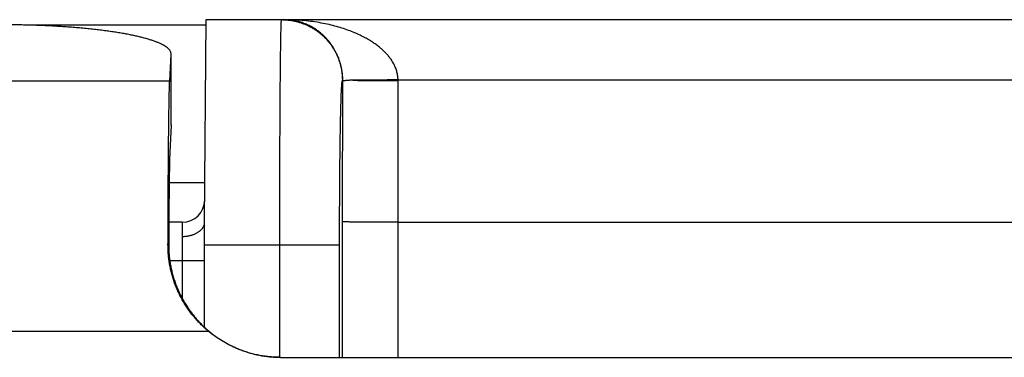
# Model space of a CAD drawing. Header units: inches. Extents: x 0 to 34, y 0 to 22.
# Tile 43 of 46: x 17.147 to 18.02, y 18.98 to 19.28. Entities that reach past the tile are written whole.
import ezdxf

# ---------------------------------------------------------------- set-up
doc = ezdxf.new("R2010")
doc.units = ezdxf.units.IN
doc.header["$LTSCALE"] = 1.87
doc.header["$MEASUREMENT"] = 0
doc.layers.get('0').update_dxf_attribs({"linetype": 'CONTINUOUS'})

msp = doc.modelspace()

# ---------------------------------------------------------------- linework, layer by layer
at = {"color": 7, "linetype": 'CONTINUOUS'}
for p, q in [((17.31259, 19.27462), (17.15936, 19.27462)), ((17.31107, 19.09962), (17.31264, 19.27962)), ((17.31264, 19.27962), (20.67507, 19.27962)), ((17.28016, 19.22503), (17.28134, 19.24899)), ((17.28134, 19.24899), (17.28135, 19.24922)), ((17.28144, 19.18596), (17.28134, 19.24899)), ((17.28016, 19.22503), (17.09661, 19.22503)), ((17.43337, 19.22562), (17.43357, 19.22562)), ((17.43355, 19.09984), (17.43357, 19.22562)), ((17.48267, 19.09962), (17.48269, 19.22518)), ((17.48268, 19.22609), (20.58168, 19.22609)), ((17.28144, 19.18619), (17.28144, 19.18596)), ((17.28144, 19.18596), (17.28025, 19.162)), ((17.31137, 19.13462), (17.27968, 19.13462)), ((17.29124, 19.09962), (17.27937, 19.09962)), ((17.29125, 19.09962), (17.29129, 19.09962)), ((17.31107, 19.00634), (17.31107, 19.09962)), ((17.43355, 18.97962), (17.43355, 19.09984)), ((17.48267, 18.97962), (17.48267, 19.09962)), ((17.48267, 19.09962), (20.58168, 19.09962)), ((17.29107, 19.08708), (17.29107, 19.03225)), ((17.27864, 19.07962), (17.27925, 19.07962)), ((17.31107, 19.07962), (17.43082, 19.07962)), ((17.37778, 18.97965), (17.37778, 19.07962)), ((17.43082, 18.97962), (17.43082, 19.07962)), ((17.2802, 19.06562), (17.31107, 19.06562)), ((17.31491, 19.00246), (16.74216, 19.00246)), ((17.37852, 18.97962), (18.66047, 18.97962))]:
    msp.add_line(p, q, dxfattribs=at)
msp.add_arc((17.29124, 19.11962), 0.02, 270, 359.50006, dxfattribs=at)
for points, knots in [([(17.28135, 19.24922), (17.28135, 19.24952), (17.28127, 19.25023), (17.28091, 19.25131), (17.28023, 19.25246), (17.27927, 19.25358), (17.27803, 19.2547), (17.27652, 19.2558), (17.27473, 19.25688), (17.27268, 19.25795), (17.27035, 19.25901), (17.26777, 19.26004), (17.26492, 19.26106), (17.26182, 19.26205), (17.25847, 19.26302), (17.25489, 19.26396), (17.25106, 19.26488), (17.24701, 19.26576), (17.24274, 19.26661), (17.23826, 19.26743), (17.23357, 19.26822), (17.22869, 19.26896), (17.22363, 19.26967), (17.21838, 19.27034), (17.21298, 19.27097), (17.20741, 19.27156), (17.20171, 19.27211), (17.19587, 19.27261), (17.1899, 19.27307), (17.18383, 19.27348), (17.17765, 19.27384), (17.17139, 19.27416), (17.16505, 19.27443), (17.15865, 19.27465), (17.15219, 19.27482), (17.1457, 19.27495), (17.13917, 19.27502), (17.13482, 19.27504), (17.13264, 19.27504)], [0, 0, 0, 0, 0.005873, 0.013592, 0.02204, 0.031504, 0.042198, 0.054246, 0.067722, 0.082695, 0.099186, 0.117189, 0.13672, 0.15777, 0.180298, 0.204285, 0.229719, 0.25654, 0.284697, 0.314181, 0.344923, 0.376848, 0.409941, 0.444136, 0.47934, 0.515518, 0.55262, 0.590543, 0.629221, 0.668626, 0.708649, 0.749199, 0.790255, 0.831719, 0.873477, 0.915504, 0.957718, 1, 1, 1, 1]), ([(17.37778, 19.07962), (17.37778, 19.08224), (17.37778, 19.08747), (17.37778, 19.09531), (17.37779, 19.10313), (17.37779, 19.1109), (17.37781, 19.11863), (17.37782, 19.1263), (17.37784, 19.1339), (17.37785, 19.14141), (17.37787, 19.14883), (17.3779, 19.15614), (17.37792, 19.16333), (17.37795, 19.17039), (17.37798, 19.17732), (17.37801, 19.18409), (17.37805, 19.1907), (17.37808, 19.19713), (17.37812, 19.20338), (17.37816, 19.20945), (17.3782, 19.21531), (17.37825, 19.22096), (17.37829, 19.2264), (17.37834, 19.23161), (17.37839, 19.23658), (17.37844, 19.24132), (17.37849, 19.2458), (17.37854, 19.25003), (17.3786, 19.254), (17.37865, 19.25771), (17.37871, 19.26114), (17.37876, 19.26428), (17.37882, 19.26715), (17.37888, 19.26972), (17.37894, 19.272), (17.379, 19.27399), (17.37906, 19.27567), (17.37912, 19.27706), (17.37919, 19.27811), (17.37923, 19.27894), (17.37932, 19.27931), (17.37933, 19.27962), (17.37938, 19.27962)], [0, 0, 0, 0, 0.039282, 0.078495, 0.117582, 0.156481, 0.195136, 0.233491, 0.271488, 0.309066, 0.346166, 0.38273, 0.418706, 0.454042, 0.488677, 0.522547, 0.555596, 0.587777, 0.619051, 0.649376, 0.678704, 0.706987, 0.734178, 0.760236, 0.78512, 0.808796, 0.831231, 0.852397, 0.87226, 0.890784, 0.907935, 0.923682, 0.938005, 0.950882, 0.962294, 0.972221, 0.980649, 0.987565, 0.992961, 0.996828, 0.999165, 1, 1, 1, 1]), ([(17.48268, 19.22609), (17.48267, 19.22666), (17.48262, 19.22782), (17.48243, 19.22955), (17.48214, 19.23129), (17.48174, 19.23305), (17.48122, 19.23483), (17.48058, 19.23662), (17.4798, 19.23845), (17.47888, 19.24033), (17.47778, 19.24225), (17.4765, 19.24423), (17.47503, 19.24625), (17.47334, 19.24831), (17.47142, 19.25041), (17.46922, 19.25255), (17.46673, 19.25474), (17.46391, 19.25697), (17.46075, 19.25921), (17.4572, 19.26147), (17.45324, 19.26371), (17.44885, 19.26594), (17.44398, 19.26811), (17.43864, 19.2702), (17.43281, 19.27218), (17.42651, 19.27401), (17.41975, 19.27564), (17.41259, 19.27704), (17.4051, 19.27817), (17.39734, 19.279), (17.38939, 19.2795), (17.38403, 19.27962), (17.38133, 19.27962)], [0, 0, 0, 0, 0.013876, 0.027848, 0.042011, 0.056459, 0.071283, 0.086572, 0.102465, 0.119188, 0.136958, 0.15588, 0.175944, 0.197217, 0.220003, 0.244625, 0.271257, 0.300009, 0.331101, 0.364793, 0.401315, 0.440862, 0.483607, 0.529706, 0.57922, 0.632037, 0.687996, 0.746772, 0.807865, 0.870752, 0.934946, 1, 1, 1, 1]), ([(17.43357, 19.22562), (17.43357, 19.22621), (17.43355, 19.2274), (17.43346, 19.22918), (17.43332, 19.23096), (17.43312, 19.23275), (17.43285, 19.23457), (17.43253, 19.2364), (17.43213, 19.23825), (17.43166, 19.24013), (17.4311, 19.24205), (17.43046, 19.244), (17.42972, 19.24599), (17.42887, 19.24803), (17.42789, 19.25015), (17.42675, 19.25233), (17.42545, 19.25457), (17.42399, 19.25681), (17.42238, 19.25906), (17.42057, 19.2613), (17.41854, 19.26356), (17.41627, 19.26581), (17.41374, 19.26801), (17.41097, 19.27013), (17.40796, 19.27212), (17.40471, 19.27396), (17.40122, 19.2756), (17.39752, 19.27701), (17.39364, 19.27815), (17.38962, 19.27899), (17.3855, 19.2795), (17.38272, 19.27962), (17.38133, 19.27962)], [0, 0, 0, 0, 0.021464, 0.042587, 0.063974, 0.085648, 0.107604, 0.129876, 0.152531, 0.175715, 0.199557, 0.224156, 0.249583, 0.275969, 0.303759, 0.333381, 0.364599, 0.396627, 0.429566, 0.463969, 0.500304, 0.538661, 0.578844, 0.620671, 0.663968, 0.708692, 0.754872, 0.802397, 0.850916, 0.900157, 0.949919, 1, 1, 1, 1]), ([(17.38133, 19.27958), (17.38165, 19.27957), (17.38295, 19.27951), (17.38522, 19.27933), (17.38812, 19.27893), (17.391, 19.27838), (17.39383, 19.27767), (17.39663, 19.27682), (17.39938, 19.27581), (17.40206, 19.27465), (17.40469, 19.27335), (17.40723, 19.27191), (17.4097, 19.27033), (17.41207, 19.26863), (17.41435, 19.26679), (17.41653, 19.26484), (17.4186, 19.26277), (17.42055, 19.26059), (17.42239, 19.25831), (17.42409, 19.25594), (17.42567, 19.25347), (17.42711, 19.25092), (17.42841, 19.2483), (17.42956, 19.24561), (17.43057, 19.24287), (17.43143, 19.24007), (17.43214, 19.23723), (17.43269, 19.23436), (17.43308, 19.23146), (17.43332, 19.22854), (17.43337, 19.22659), (17.43337, 19.22562)], [0, 0, 0, 0, 0.011818, 0.047108, 0.082398, 0.117687, 0.152977, 0.188267, 0.223557, 0.258847, 0.294138, 0.329428, 0.364719, 0.400011, 0.435302, 0.470594, 0.505886, 0.541179, 0.576471, 0.611764, 0.647058, 0.682351, 0.717645, 0.752939, 0.788233, 0.823527, 0.858822, 0.894116, 0.929411, 0.964705, 1, 1, 1, 1]), ([(17.27864, 19.07962), (17.27865, 19.08235), (17.27867, 19.08776), (17.2787, 19.09581), (17.27873, 19.10372), (17.27877, 19.11148), (17.27881, 19.11907), (17.27885, 19.12649), (17.27889, 19.13372), (17.27894, 19.14076), (17.27898, 19.14758), (17.27904, 19.15419), (17.27909, 19.16057), (17.27914, 19.16671), (17.2792, 19.1726), (17.27926, 19.17824), (17.27932, 19.18361), (17.27938, 19.18871), (17.27944, 19.19353), (17.27951, 19.19806), (17.27958, 19.2023), (17.27964, 19.20623), (17.27971, 19.20986), (17.27978, 19.21318), (17.27985, 19.21618), (17.27993, 19.21885), (17.28, 19.2212), (17.28007, 19.22323), (17.28013, 19.22446), (17.28016, 19.22503)], [0, 0, 0, 0, 0.056272, 0.111675, 0.16609, 0.219471, 0.271724, 0.322751, 0.372514, 0.420907, 0.467862, 0.513329, 0.557207, 0.599457, 0.640009, 0.678784, 0.715752, 0.75084, 0.78399, 0.815174, 0.844321, 0.871402, 0.896376, 0.919193, 0.939835, 0.958262, 0.974444, 0.988366, 1, 1, 1, 1]), ([(17.43082, 19.07962), (17.43082, 19.08169), (17.43083, 19.08582), (17.43083, 19.092), (17.43084, 19.09816), (17.43086, 19.10429), (17.43088, 19.11037), (17.43091, 19.11639), (17.43094, 19.12234), (17.43097, 19.12822), (17.43101, 19.13401), (17.43105, 19.1397), (17.4311, 19.14529), (17.43115, 19.15076), (17.4312, 19.15611), (17.43126, 19.16131), (17.43132, 19.16637), (17.43139, 19.17127), (17.43146, 19.176), (17.43153, 19.18056), (17.43161, 19.18494), (17.43169, 19.18913), (17.43177, 19.19312), (17.43185, 19.19691), (17.43194, 19.20048), (17.43203, 19.20384), (17.43213, 19.20698), (17.43222, 19.20989), (17.43232, 19.21256), (17.43242, 19.215), (17.43252, 19.21718), (17.43262, 19.21912), (17.43272, 19.22081), (17.43283, 19.22225), (17.43293, 19.22343), (17.43303, 19.22434), (17.43314, 19.22502), (17.43322, 19.22538), (17.43332, 19.22562), (17.43337, 19.22562)], [0, 0, 0, 0, 0.042451, 0.084816, 0.127015, 0.168968, 0.210598, 0.251832, 0.292605, 0.332852, 0.372509, 0.411509, 0.449788, 0.487269, 0.523869, 0.559512, 0.594136, 0.627686, 0.660106, 0.691341, 0.721335, 0.750032, 0.77738, 0.803325, 0.827826, 0.850847, 0.872349, 0.892285, 0.910608, 0.927279, 0.942275, 0.955577, 0.967164, 0.977016, 0.985115, 0.991445, 0.996007, 0.998816, 1, 1, 1, 1]), ([(17.43992, 19.22593), (17.43963, 19.22576), (17.43898, 19.22549), (17.43796, 19.22554), (17.43699, 19.22548), (17.4361, 19.22544), (17.43534, 19.22539), (17.43474, 19.22534), (17.43428, 19.2253), (17.43395, 19.22525), (17.43375, 19.22522), (17.43345, 19.22505), (17.43357, 19.22552), (17.43357, 19.22571)], [0, 0, 0, 0, 0.146109, 0.292811, 0.435448, 0.564955, 0.674795, 0.761898, 0.827125, 0.872888, 0.902419, 0.919422, 1, 1, 1, 1]), ([(17.48268, 19.22609), (17.48177, 19.22608), (17.47994, 19.22607), (17.47722, 19.22605), (17.47451, 19.22603), (17.47182, 19.22601), (17.46918, 19.22599), (17.46657, 19.22598), (17.46402, 19.22596), (17.46153, 19.22595), (17.4591, 19.22594), (17.45675, 19.22593), (17.45447, 19.22593), (17.45229, 19.22592), (17.4502, 19.22592), (17.44821, 19.22592), (17.44632, 19.22592), (17.44455, 19.22592), (17.4429, 19.22592), (17.44137, 19.22593), (17.44039, 19.22593), (17.43992, 19.22593)], [0, 0, 0, 0, 0.064133, 0.128011, 0.191442, 0.254233, 0.316197, 0.377146, 0.436897, 0.495269, 0.552086, 0.607177, 0.660377, 0.711523, 0.760463, 0.807049, 0.851139, 0.892601, 0.931309, 0.967147, 1, 1, 1, 1]), ([(17.48269, 19.22518), (17.48177, 19.22518), (17.47994, 19.22518), (17.47721, 19.22519), (17.47449, 19.22519), (17.4718, 19.22519), (17.46915, 19.2252), (17.46654, 19.22521), (17.46398, 19.22522), (17.46148, 19.22523), (17.45905, 19.22524), (17.4567, 19.22525), (17.45443, 19.22527), (17.45225, 19.22528), (17.45017, 19.2253), (17.44819, 19.22536), (17.44631, 19.22543), (17.44455, 19.22553), (17.4429, 19.22564), (17.44137, 19.22578), (17.44039, 19.22588), (17.43992, 19.22593)], [0, 0, 0, 0, 0.064266, 0.128262, 0.191802, 0.254699, 0.316768, 0.377826, 0.437691, 0.496157, 0.553011, 0.608049, 0.661106, 0.712048, 0.760749, 0.807101, 0.850998, 0.892336, 0.931018, 0.966944, 1, 1, 1, 1]), ([(17.48269, 19.22518), (17.48269, 19.22528), (17.48269, 19.22548), (17.48269, 19.22579), (17.48268, 19.22599), (17.48268, 19.22609)], [0, 0, 0, 0, 0.333303, 0.666636, 1, 1, 1, 1]), ([(17.28025, 19.162), (17.28023, 19.16155), (17.28019, 19.16055), (17.28013, 19.15891), (17.28007, 19.15698), (17.28001, 19.15477), (17.27996, 19.15228), (17.2799, 19.14951), (17.27985, 19.14648), (17.2798, 19.14318), (17.27974, 19.13962), (17.27969, 19.13581), (17.27964, 19.13175), (17.2796, 19.12746), (17.27955, 19.12293), (17.27951, 19.11819), (17.27947, 19.11323), (17.27942, 19.10807), (17.27939, 19.10272), (17.27935, 19.09718), (17.27932, 19.09147), (17.27928, 19.0856), (17.27926, 19.08163), (17.27925, 19.07962)], [0, 0, 0, 0, 0.016418, 0.036363, 0.059784, 0.086658, 0.116926, 0.150523, 0.187413, 0.227499, 0.270728, 0.317023, 0.366269, 0.41842, 0.473348, 0.530952, 0.591159, 0.653809, 0.718831, 0.786093, 0.85544, 0.926803, 1, 1, 1, 1]), ([(17.29124, 19.09962), (17.29124, 19.0996), (17.29124, 19.09952), (17.29124, 19.09934), (17.29123, 19.09904), (17.29123, 19.09863), (17.29122, 19.09809), (17.29121, 19.09745), (17.2912, 19.09669), (17.29119, 19.09582), (17.29117, 19.09485), (17.29116, 19.09377), (17.29114, 19.0926), (17.29112, 19.09133), (17.29111, 19.08997), (17.29109, 19.08855), (17.29107, 19.08757), (17.29107, 19.08708)], [0, 0, 0, 0, 0.004773, 0.019076, 0.042858, 0.076036, 0.118493, 0.170079, 0.23061, 0.299878, 0.377651, 0.463638, 0.557487, 0.658783, 0.767027, 0.881662, 1, 1, 1, 1]), ([(17.29107, 19.08703), (17.29152, 19.08703), (17.29243, 19.08705), (17.29379, 19.08713), (17.29513, 19.08728), (17.29646, 19.08748), (17.29776, 19.08774), (17.29903, 19.08806), (17.30026, 19.08843), (17.30145, 19.08885), (17.3026, 19.08932), (17.30369, 19.08984), (17.30472, 19.0904), (17.30568, 19.09101), (17.30658, 19.09165), (17.30741, 19.09234), (17.30816, 19.09306), (17.30883, 19.09381), (17.30942, 19.09459), (17.30992, 19.09539), (17.31033, 19.09621), (17.31066, 19.09704), (17.31089, 19.09788), (17.31103, 19.09874), (17.31107, 19.09932), (17.31107, 19.09962)], [0, 0, 0, 0, 0.05266, 0.105182, 0.157408, 0.209195, 0.260406, 0.310908, 0.360579, 0.409306, 0.456981, 0.503507, 0.548802, 0.592802, 0.635475, 0.676818, 0.716854, 0.755627, 0.793182, 0.829583, 0.864925, 0.899338, 0.932977, 0.966022, 1, 1, 1, 1]), ([(17.48267, 19.09962), (17.48175, 19.09962), (17.47991, 19.09962), (17.47716, 19.09962), (17.47443, 19.09963), (17.47173, 19.09963), (17.46906, 19.09964), (17.46644, 19.09965), (17.46387, 19.09966), (17.46136, 19.09967), (17.45892, 19.09968), (17.45655, 19.09969), (17.45427, 19.0997), (17.45207, 19.09972), (17.44998, 19.09974), (17.44798, 19.09975), (17.4461, 19.09977), (17.44433, 19.09979), (17.44267, 19.09981), (17.44115, 19.09983), (17.43975, 19.09985), (17.43849, 19.09987), (17.43737, 19.09989), (17.43639, 19.09992), (17.43556, 19.09994), (17.43487, 19.09996), (17.43434, 19.09998), (17.43395, 19.1), (17.4337, 19.10003), (17.43358, 19.10004), (17.43355, 19.10005)], [0, 0, 0, 0, 0.056257, 0.112288, 0.16792, 0.222984, 0.277311, 0.330735, 0.383092, 0.434222, 0.483969, 0.53218, 0.578707, 0.623409, 0.666147, 0.706793, 0.74522, 0.781312, 0.814957, 0.846051, 0.874495, 0.900195, 0.92307, 0.943038, 0.960011, 0.973942, 0.984833, 0.992732, 0.997736, 1, 1, 1, 1]), ([(17.31491, 19.00246), (17.31373, 19.00343), (17.31143, 19.00542), (17.30813, 19.00854), (17.30499, 19.0118), (17.30201, 19.01518), (17.2992, 19.01867), (17.29657, 19.02227), (17.29411, 19.02596), (17.29183, 19.02973), (17.28973, 19.03359), (17.28781, 19.03751), (17.28607, 19.0415), (17.28451, 19.04555), (17.28313, 19.04966), (17.28193, 19.05382), (17.28091, 19.05802), (17.28008, 19.06227), (17.27943, 19.06656), (17.27897, 19.07088), (17.27869, 19.07524), (17.27864, 19.07816), (17.27864, 19.07962)], [0, 0, 0, 0, 0.051867, 0.103503, 0.154866, 0.205993, 0.256832, 0.307396, 0.3577, 0.407722, 0.457531, 0.507112, 0.55651, 0.605776, 0.654912, 0.704008, 0.75308, 0.802179, 0.851382, 0.900701, 0.950233, 1, 1, 1, 1]), ([(17.27925, 19.07962), (17.27925, 19.07819), (17.2793, 19.07533), (17.27955, 19.07105), (17.27999, 19.06681), (17.28061, 19.0626), (17.28141, 19.05842), (17.28239, 19.05428), (17.28355, 19.05018), (17.28488, 19.04612), (17.2864, 19.0421), (17.2881, 19.03812), (17.28998, 19.0342), (17.29205, 19.03034), (17.29431, 19.02653), (17.29676, 19.0228), (17.29941, 19.01914), (17.30224, 19.01558), (17.30526, 19.01211), (17.30848, 19.00875), (17.31188, 19.00552), (17.31425, 19.00346), (17.31547, 19.00246)], [0, 0, 0, 0, 0.048793, 0.097364, 0.145741, 0.194033, 0.242263, 0.290533, 0.338904, 0.387409, 0.436167, 0.48519, 0.534556, 0.584332, 0.634515, 0.685203, 0.736385, 0.788085, 0.840328, 0.893048, 0.946287, 1, 1, 1, 1]), ([(17.37852, 18.97962), (17.37699, 18.97962), (17.37392, 18.97969), (17.36934, 18.98), (17.36477, 18.98053), (17.36023, 18.98127), (17.35573, 18.98221), (17.35128, 18.98336), (17.34689, 18.98472), (17.34256, 18.98627), (17.33831, 18.98802), (17.33414, 18.98997), (17.33007, 18.9921), (17.3261, 18.99442), (17.32224, 18.99692), (17.3185, 18.99959), (17.31609, 19.00149), (17.31491, 19.00246)], [0, 0, 0, 0, 0.066662, 0.133341, 0.19999, 0.26667, 0.333332, 0.399994, 0.466674, 0.533322, 0.600002, 0.666665, 0.733327, 0.800007, 0.866657, 0.933337, 1, 1, 1, 1]), ([(17.31547, 19.00246), (17.31665, 19.00149), (17.31906, 18.99959), (17.3228, 18.99692), (17.32666, 18.99442), (17.33063, 18.9921), (17.3347, 18.98997), (17.33887, 18.98802), (17.34312, 18.98627), (17.34745, 18.98472), (17.35184, 18.98336), (17.35629, 18.98221), (17.36079, 18.98127), (17.36533, 18.98053), (17.3699, 18.98), (17.3743, 18.9797), (17.37718, 18.97963), (17.37852, 18.97962)], [0, 0, 0, 0, 0.067207, 0.134432, 0.201625, 0.26885, 0.336057, 0.403263, 0.470487, 0.53768, 0.604905, 0.672111, 0.739317, 0.806541, 0.873734, 0.940958, 1, 1, 1, 1])]:
    msp.add_open_spline(points, degree=3, knots=knots, dxfattribs=at)
msp.add_open_spline([(17.37938, 19.27962), (17.38003, 19.27962), (17.38068, 19.27961), (17.38133, 19.27958)], degree=3, dxfattribs=at)

doc.saveas('drawing.dxf')
